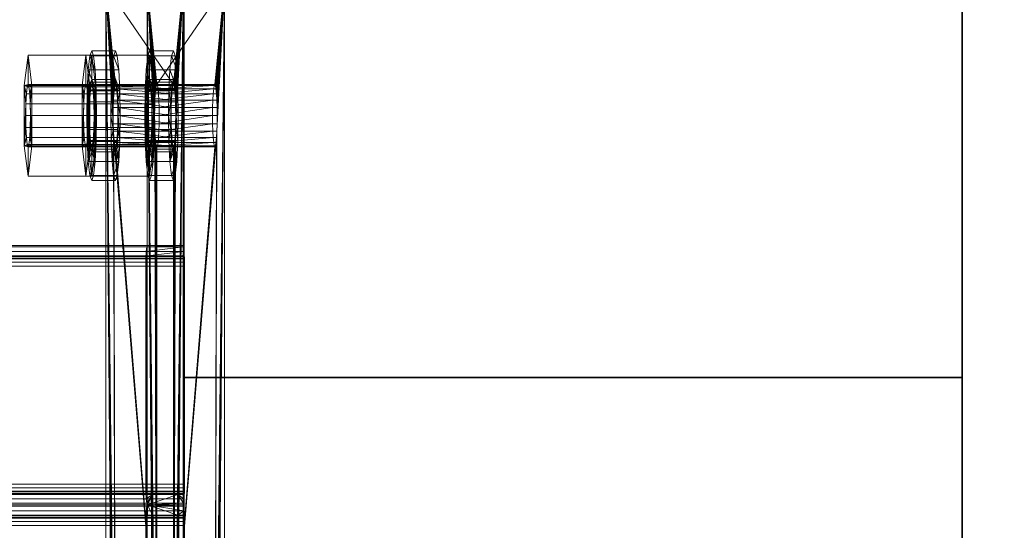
# Model space of a CAD drawing. Extents: x -0.3 to 41.3, y 0 to 17.8.
# Tile 47 of 256: x 0.7661 to 0.9559, y 5.8149 to 5.9133. Entities that reach past the tile are written whole.
import ezdxf

# ---------------------------------------------------------------- set-up
doc = ezdxf.new("R2010")
doc.units = 0
doc.header["$MEASUREMENT"] = 0
for name, color, linetype, lineweight in [('ANILHAS', 135, 'Continuous', 0), ('PLACAS_DE_BASE', 144, 'Continuous', 0), ('PORCAS', 157, 'Continuous', 0), ('VIGA_METALICA', 106, 'Continuous', 0)]:
    doc.layers.add(name, color=color, linetype=linetype, lineweight=lineweight)
for name, color, linetype in [('P31', 7, 'Continuous'), ('S31', 7, 'Continuous'), ('V119', 7, 'Continuous'), ('V222', 7, 'Continuous'), ('V308', 7, 'Continuous')]:
    doc.layers.add(name, color=color, linetype=linetype)

msp = doc.modelspace()

# ---------------------------------------------------------------- linework, layer by layer
at = {"layer": 'P31', "color": 12, "true_color": 0xbd0000}
for points, invisible_edges in [([(0.79775, 5.84431, 200.60001), (0.94775, 5.84431, 200.60001), (0.94775, 6.14431, 200.60001)], 12), ([(0.79775, 5.84431, 199.8), (0.94775, 5.84431, 199.8), (0.94775, 6.14431, 199.8)], 12), ([(0.79775, 5.84431, 200.60001), (0.94775, 6.14431, 200.60001), (0.79775, 6.14431, 200.60001)], 9), ([(0.79775, 5.84431, 199.8), (0.94775, 6.14431, 199.8), (0.79775, 6.14431, 199.8)], 9)]:
    msp.add_3dface(points, dxfattribs=dict(at, invisible_edges=invisible_edges))
for points in [[(0.79775, 6.14431, 200.60001), (0.79775, 5.84431, 200.60001), (0.79775, 5.84431, 199.8), (0.79775, 6.14431, 199.8)], [(0.94775, 5.84431, 200.60001), (0.94775, 6.14431, 200.60001), (0.94775, 6.14431, 199.8), (0.94775, 5.84431, 199.8)], [(0.79775, 5.84431, 200.60001), (0.94775, 5.84431, 200.60001), (0.94775, 5.84431, 199.8), (0.79775, 5.84431, 199.8)]]:
    msp.add_3dface(points, dxfattribs=at)
at = {"layer": 'S31', "color": 253, "true_color": 0xca95bd}
for points, invisible_edges in [([(0.54775, 5.59431, 195.60001), (1.34775, 5.59431, 195.60001), (1.34775, 6.39431, 195.60001)], 12), ([(0.54775, 5.59431, 195.10001), (1.34775, 5.59431, 195.10001), (1.34775, 6.39431, 195.10001)], 12), ([(0.54775, 5.59431, 195.60001), (1.34775, 6.39431, 195.60001), (0.54775, 6.39431, 195.60001)], 9), ([(0.54775, 5.59431, 195.10001), (1.34775, 6.39431, 195.10001), (0.54775, 6.39431, 195.10001)], 9)]:
    msp.add_3dface(points, dxfattribs=dict(at, invisible_edges=invisible_edges))
at = {"layer": 'V119', "color": 252, "true_color": 0x838383}
for points, invisible_edges in [([(0.94775, 5.91931, 196.60001), (0.79775, 5.91931, 196.60001), (0.79775, 1.96931, 196.60001)], 12), ([(0.94775, 5.91931, 196.00001), (0.79775, 5.91931, 196.00001), (0.79775, 1.96931, 196.00001)], 12), ([(0.94775, 5.91931, 196.60001), (0.79775, 1.96931, 196.60001), (0.94775, 1.96931, 196.60001)], 9), ([(0.94775, 5.91931, 196.00001), (0.79775, 1.96931, 196.00001), (0.94775, 1.96931, 196.00001)], 9)]:
    msp.add_3dface(points, dxfattribs=dict(at, invisible_edges=invisible_edges))
for points in [[(0.79775, 5.91931, 196.60001), (0.79775, 1.96931, 196.60001), (0.79775, 1.96931, 196.00001), (0.79775, 5.91931, 196.00001)], [(0.94775, 1.96931, 196.60001), (0.94775, 5.91931, 196.60001), (0.94775, 5.91931, 196.00001), (0.94775, 1.96931, 196.00001)]]:
    msp.add_3dface(points, dxfattribs=at)
at = {"layer": 'V222', "color": 252, "true_color": 0x838383}
for points, invisible_edges in [([(0.94775, 5.91931, 199.55), (0.79775, 5.91931, 199.55), (0.79775, 1.96931, 199.55)], 12), ([(0.94775, 5.91931, 198.95), (0.79775, 5.91931, 198.95), (0.79775, 1.96931, 198.95)], 12), ([(0.94775, 5.91931, 199.55), (0.79775, 1.96931, 199.55), (0.94775, 1.96931, 199.55)], 9), ([(0.94775, 5.91931, 198.95), (0.79775, 1.96931, 198.95), (0.94775, 1.96931, 198.95)], 9)]:
    msp.add_3dface(points, dxfattribs=dict(at, invisible_edges=invisible_edges))
for points in [[(0.79775, 5.91931, 199.55), (0.79775, 1.96931, 199.55), (0.79775, 1.96931, 198.95), (0.79775, 5.91931, 198.95)], [(0.94775, 1.96931, 199.55), (0.94775, 5.91931, 199.55), (0.94775, 5.91931, 198.95), (0.94775, 1.96931, 198.95)]]:
    msp.add_3dface(points, dxfattribs=at)
at = {"layer": 'V308', "color": 252, "true_color": 0x838383}
for points, invisible_edges in [([(0.94775, 5.84431, 200.60001), (0.79775, 5.84431, 200.60001), (0.79775, 1.96931, 200.60001)], 12), ([(0.94775, 5.84431, 200.30001), (0.79775, 5.84431, 200.30001), (0.79775, 1.96931, 200.30001)], 12), ([(0.94775, 5.84431, 200.60001), (0.79775, 1.96931, 200.60001), (0.94775, 1.96931, 200.60001)], 9), ([(0.94775, 5.84431, 200.30001), (0.79775, 1.96931, 200.30001), (0.94775, 1.96931, 200.30001)], 9)]:
    msp.add_3dface(points, dxfattribs=dict(at, invisible_edges=invisible_edges))
for points in [[(0.94775, 5.84431, 200.60001), (0.79775, 5.84431, 200.60001), (0.79775, 5.84431, 200.30001), (0.94775, 5.84431, 200.30001)], [(0.79775, 5.84431, 200.60001), (0.79775, 1.96931, 200.60001), (0.79775, 1.96931, 200.30001), (0.79775, 5.84431, 200.30001)], [(0.94775, 1.96931, 200.60001), (0.94775, 5.84431, 200.60001), (0.94775, 5.84431, 200.30001), (0.94775, 1.96931, 200.30001)]]:
    msp.add_3dface(points, dxfattribs=at)

# ---------------------------------------------------------------- meshes
at = {"layer": 'ANILHAS'}
mesh = msp.add_polyface(dxfattribs=at)
corners = [(0.77908, 5.89481, 199.5841), (0.77915, 5.89003, 199.58315), (0.77915, 5.89959, 199.58315), (0.77935, 5.88597, 199.58045), (0.77935, 5.90365, 199.58045), (0.77949, 5.89481, 199.57862), (0.77953, 5.89213, 199.57809), (0.77953, 5.89749, 199.57809), (0.77964, 5.88986, 199.57657), (0.77964, 5.89976, 199.57657), (0.77966, 5.88326, 199.5764), (0.77966, 5.90636, 199.5764), (0.77981, 5.88834, 199.57431), (0.77981, 5.90128, 199.57431), (0.78001, 5.88231, 199.57164), (0.78001, 5.88781, 199.57164), (0.78001, 5.90181, 199.57164), (0.78001, 5.90731, 199.57164), (0.78021, 5.88834, 199.56896), (0.78021, 5.90128, 199.56896), (0.78037, 5.88326, 199.56687), (0.78037, 5.90636, 199.56687), (0.78038, 5.88986, 199.5667), (0.78038, 5.89976, 199.5667), (0.78049, 5.89213, 199.56518), (0.78049, 5.89749, 199.56518), (0.78053, 5.89481, 199.56466), (0.78067, 5.88597, 199.56282), (0.78067, 5.90365, 199.56282), (0.78087, 5.89003, 199.56012), (0.78087, 5.89959, 199.56012), (0.78094, 5.89481, 199.55917), (0.78367, 5.89481, 199.58444), (0.78374, 5.89003, 199.5835), (0.78374, 5.89959, 199.5835), (0.78394, 5.88597, 199.58079), (0.78394, 5.90365, 199.58079), (0.78408, 5.89481, 199.57896), (0.78412, 5.89213, 199.57843), (0.78412, 5.89749, 199.57843), (0.78423, 5.88986, 199.57691), (0.78423, 5.89976, 199.57691), (0.78424, 5.88326, 199.57674), (0.78424, 5.90636, 199.57674), (0.7844, 5.88834, 199.57465), (0.7844, 5.90128, 199.57465), (0.7846, 5.88231, 199.57198), (0.7846, 5.88781, 199.57198), (0.7846, 5.90181, 199.57198), (0.7846, 5.90731, 199.57198), (0.7848, 5.88834, 199.56931), (0.7848, 5.90128, 199.56931), (0.78495, 5.88326, 199.56721), (0.78495, 5.90636, 199.56721), (0.78497, 5.88986, 199.56704), (0.78497, 5.89976, 199.56704), (0.78508, 5.89213, 199.56553), (0.78508, 5.89749, 199.56553), (0.78512, 5.89481, 199.565), (0.78526, 5.88597, 199.56316), (0.78526, 5.90365, 199.56316), (0.78546, 5.89003, 199.56046), (0.78546, 5.89959, 199.56046), (0.78553, 5.89481, 199.55951)]
mesh.append_faces([[corners[k] for k in face] for face in [(46, 42, 10, 14), (42, 35, 3, 10), (35, 33, 1, 3), (33, 32, 0, 1), (32, 34, 2, 0), (34, 36, 4, 2), (36, 43, 11, 4), (43, 49, 17, 11), (49, 53, 21, 17), (53, 60, 28, 21), (60, 62, 30, 28), (62, 63, 31, 30), (63, 61, 29, 31), (61, 59, 27, 29), (59, 52, 20, 27), (52, 46, 14, 20), (47, 50, 18, 15), (50, 54, 22, 18), (54, 56, 24, 22), (56, 58, 26, 24), (58, 57, 25, 26), (57, 55, 23, 25), (55, 51, 19, 23), (51, 48, 16, 19), (48, 45, 13, 16), (45, 41, 9, 13), (41, 39, 7, 9), (39, 37, 5, 7), (37, 38, 6, 5), (38, 40, 8, 6), (40, 44, 12, 8), (44, 47, 15, 12)]])
mesh.append_faces([[corners[k] for k in face] for face in [(43, 53, 49), (52, 42, 46), (21, 11, 17), (10, 20, 14)]], dxfattribs={"vtx0": -1})
mesh.append_faces([[corners[k] for k in face] for face in [(34, 48, 36), (48, 34, 45), (45, 34, 41), (41, 34, 39), (39, 32, 37), (37, 32, 38), (38, 33, 40), (40, 35, 44), (44, 35, 47), (53, 43, 60), (60, 36, 62), (62, 57, 63), (63, 58, 61), (61, 54, 59), (59, 42, 52), (11, 28, 4), (16, 30, 19), (19, 30, 23), (23, 30, 25), (25, 31, 26), (26, 29, 24), (24, 29, 22), (22, 27, 18), (18, 27, 15), (3, 27, 10), (2, 7, 0), (0, 6, 1), (1, 8, 3)]], dxfattribs={"vtx0": -1, "vtx1": -1})
mesh.append_faces([[corners[k] for k in face] for face in [(62, 36, 48), (59, 47, 35), (4, 30, 16), (15, 27, 3)]], dxfattribs={"vtx0": -1, "vtx1": -1, "vtx2": -1})
mesh.append_faces([[corners[k] for k in face] for face in [(39, 34, 32), (38, 32, 33), (40, 33, 35), (60, 43, 36), (62, 48, 51), (62, 51, 55), (62, 55, 57), (63, 57, 58), (61, 58, 56), (61, 56, 54), (59, 54, 50), (59, 50, 47), (59, 35, 42), (11, 21, 28), (4, 28, 30), (25, 30, 31), (26, 31, 29), (22, 29, 27), (10, 27, 20), (16, 2, 4), (2, 16, 13), (2, 13, 9), (2, 9, 7), (0, 7, 5), (0, 5, 6), (1, 6, 8), (3, 8, 12), (3, 12, 15)]], dxfattribs={"vtx0": -1, "vtx2": -1})
mesh = msp.add_polyface(dxfattribs=at)
corners = [(0.79024, 5.89481, 199.43452), (0.79031, 5.89003, 199.43357), (0.79031, 5.89959, 199.43357), (0.79052, 5.88597, 199.43087), (0.79052, 5.90365, 199.43087), (0.79065, 5.89481, 199.42903), (0.79069, 5.89213, 199.4285), (0.79069, 5.89749, 199.4285), (0.79081, 5.88986, 199.42699), (0.79081, 5.89976, 199.42699), (0.79082, 5.88326, 199.42682), (0.79082, 5.90636, 199.42682), (0.79097, 5.88834, 199.42472), (0.79097, 5.90128, 199.42472), (0.79117, 5.88231, 199.42205), (0.79117, 5.88781, 199.42205), (0.79117, 5.90181, 199.42205), (0.79117, 5.90731, 199.42205), (0.79137, 5.88834, 199.41938), (0.79137, 5.90128, 199.41938), (0.79153, 5.88326, 199.41728), (0.79153, 5.90636, 199.41728), (0.79154, 5.88986, 199.41712), (0.79154, 5.89976, 199.41712), (0.79166, 5.89213, 199.4156), (0.79166, 5.89749, 199.4156), (0.79169, 5.89481, 199.41507), (0.79183, 5.88597, 199.41324), (0.79183, 5.90365, 199.41324), (0.79203, 5.89003, 199.41053), (0.79203, 5.89959, 199.41053), (0.7921, 5.89481, 199.40959), (0.79483, 5.89481, 199.43486), (0.7949, 5.89003, 199.43391), (0.7949, 5.89959, 199.43391), (0.7951, 5.88597, 199.43121), (0.7951, 5.90365, 199.43121), (0.79524, 5.89481, 199.42937), (0.79528, 5.89213, 199.42885), (0.79528, 5.89749, 199.42885), (0.79539, 5.88986, 199.42733), (0.79539, 5.89976, 199.42733), (0.79541, 5.88326, 199.42716), (0.79541, 5.90636, 199.42716), (0.79556, 5.88834, 199.42507), (0.79556, 5.90128, 199.42507), (0.79576, 5.88231, 199.42239), (0.79576, 5.88781, 199.42239), (0.79576, 5.90181, 199.42239), (0.79576, 5.90731, 199.42239), (0.79596, 5.88834, 199.41972), (0.79596, 5.90128, 199.41972), (0.79612, 5.88326, 199.41763), (0.79612, 5.90636, 199.41763), (0.79613, 5.88986, 199.41746), (0.79613, 5.89976, 199.41746), (0.79624, 5.89213, 199.41594), (0.79624, 5.89749, 199.41594), (0.79628, 5.89481, 199.41541), (0.79642, 5.88597, 199.41358), (0.79642, 5.90365, 199.41358), (0.79662, 5.89003, 199.41088), (0.79662, 5.89959, 199.41088), (0.79669, 5.89481, 199.40993)]
mesh.append_faces([[corners[k] for k in face] for face in [(46, 42, 10, 14), (42, 35, 3, 10), (35, 33, 1, 3), (33, 32, 0, 1), (32, 34, 2, 0), (34, 36, 4, 2), (36, 43, 11, 4), (43, 49, 17, 11), (49, 53, 21, 17), (53, 60, 28, 21), (60, 62, 30, 28), (62, 63, 31, 30), (63, 61, 29, 31), (61, 59, 27, 29), (59, 52, 20, 27), (52, 46, 14, 20), (47, 50, 18, 15), (50, 54, 22, 18), (54, 56, 24, 22), (56, 58, 26, 24), (58, 57, 25, 26), (57, 55, 23, 25), (55, 51, 19, 23), (51, 48, 16, 19), (48, 45, 13, 16), (45, 41, 9, 13), (41, 39, 7, 9), (39, 37, 5, 7), (37, 38, 6, 5), (38, 40, 8, 6), (40, 44, 12, 8), (44, 47, 15, 12)]])
mesh.append_faces([[corners[k] for k in face] for face in [(43, 53, 49), (52, 42, 46), (21, 11, 17), (10, 20, 14)]], dxfattribs={"vtx0": -1})
mesh.append_faces([[corners[k] for k in face] for face in [(34, 48, 36), (48, 34, 45), (45, 34, 41), (41, 34, 39), (39, 32, 37), (37, 32, 38), (38, 33, 40), (40, 35, 44), (44, 35, 47), (53, 43, 60), (60, 36, 62), (62, 57, 63), (63, 58, 61), (61, 54, 59), (59, 42, 52), (11, 28, 4), (16, 30, 19), (19, 30, 23), (23, 30, 25), (25, 31, 26), (26, 29, 24), (24, 29, 22), (22, 27, 18), (18, 27, 15), (3, 27, 10), (2, 7, 0), (0, 6, 1), (1, 8, 3)]], dxfattribs={"vtx0": -1, "vtx1": -1})
mesh.append_faces([[corners[k] for k in face] for face in [(62, 36, 48), (59, 47, 35), (4, 30, 16), (15, 27, 3)]], dxfattribs={"vtx0": -1, "vtx1": -1, "vtx2": -1})
mesh.append_faces([[corners[k] for k in face] for face in [(39, 34, 32), (38, 32, 33), (40, 33, 35), (60, 43, 36), (62, 48, 51), (62, 51, 55), (62, 55, 57), (63, 57, 58), (61, 58, 56), (61, 56, 54), (59, 54, 50), (59, 50, 47), (59, 35, 42), (11, 21, 28), (4, 28, 30), (25, 30, 31), (26, 31, 29), (22, 29, 27), (10, 27, 20), (16, 2, 4), (2, 16, 13), (2, 13, 9), (2, 9, 7), (0, 7, 5), (0, 5, 6), (1, 6, 8), (3, 8, 12), (3, 12, 15)]], dxfattribs={"vtx0": -1, "vtx2": -1})
at = {"layer": 'PLACAS_DE_BASE'}
mesh = msp.add_polyface(dxfattribs=at)
corners = [(0.80419, 5.74481, 199.41701), (0.8056, 5.71981, 199.39806), (0.8056, 5.91981, 199.39806), (0.80417, 5.74636, 199.41721), (0.80413, 5.74781, 199.41781), (0.80406, 5.74905, 199.41876), (0.80396, 5.75001, 199.42), (0.80386, 5.75061, 199.42145), (0.80374, 5.75081, 199.42299), (0.80406, 5.89057, 199.41876), (0.79258, 5.75081, 199.57258), (0.79072, 5.71981, 199.59751), (0.79213, 5.74481, 199.57856), (0.79072, 5.91981, 199.59751), (0.79215, 5.74636, 199.57836), (0.79219, 5.74781, 199.57776), (0.79226, 5.74905, 199.57681), (0.79236, 5.75001, 199.57557), (0.79246, 5.75061, 199.57413), (0.79269, 5.75061, 199.57103), (0.80363, 5.75061, 199.42454), (0.78415, 5.74481, 199.57797), (0.78274, 5.71981, 199.59691), (0.78274, 5.91981, 199.59691), (0.78417, 5.74636, 199.57776), (0.78421, 5.74781, 199.57716), (0.78428, 5.74905, 199.57621), (0.78438, 5.75001, 199.57497), (0.78449, 5.75061, 199.57353), (0.7846, 5.75081, 199.57198), (0.78428, 5.89057, 199.57621), (0.79576, 5.75081, 199.4224), (0.79762, 5.71981, 199.39747), (0.79621, 5.74481, 199.41642), (0.79762, 5.91981, 199.39747), (0.79619, 5.74636, 199.41662), (0.79615, 5.74781, 199.41722), (0.79608, 5.74905, 199.41817), (0.79599, 5.75001, 199.41941), (0.79588, 5.75061, 199.42085), (0.79565, 5.75061, 199.42395), (0.78472, 5.75061, 199.57043)]
mesh.append_faces([[corners[k] for k in face] for face in [(2, 1, 32, 34), (7, 8, 31, 39), (8, 20, 40, 31), (19, 10, 29, 41), (10, 18, 28, 29)]])
mesh.append_faces([[corners[k] for k in face] for face in [(0, 2, 3), (3, 2, 4), (4, 2, 5), (5, 2, 6), (6, 2, 7), (7, 2, 8), (11, 12, 13), (19, 8, 10), (21, 23, 24), (24, 23, 25), (25, 23, 26), (26, 23, 27), (27, 23, 28), (28, 23, 29), (32, 33, 34), (40, 29, 31)]], dxfattribs={"vtx0": -1, "vtx1": -1})
mesh.append_faces([[corners[k] for k in face] for face in [(8, 9, 10), (29, 30, 31)]], dxfattribs={"vtx0": -1, "vtx1": -1, "vtx2": -1})
mesh.append_faces([[corners[k] for k in face] for face in [(0, 1, 2), (13, 12, 14), (13, 14, 15), (13, 15, 16), (13, 16, 17), (13, 17, 18), (13, 18, 10), (19, 20, 8), (21, 22, 23), (34, 33, 35), (34, 35, 36), (34, 36, 37), (34, 37, 38), (34, 38, 39), (34, 39, 31), (40, 41, 29)]], dxfattribs={"vtx0": -1, "vtx2": -1})
mesh = msp.add_polyface(dxfattribs=at)
corners = [(0.80374, 5.75081, 199.42299), (0.8056, 5.91981, 199.39806), (0.80413, 5.89181, 199.41781), (0.80406, 5.89057, 199.41876), (0.79258, 5.75081, 199.57258), (0.80396, 5.88961, 199.42), (0.80386, 5.88901, 199.42145), (0.80374, 5.88881, 199.42299), (0.79072, 5.91981, 199.59751), (0.79219, 5.89181, 199.57776), (0.79226, 5.89057, 199.57681), (0.79236, 5.88961, 199.57557), (0.79246, 5.88901, 199.57413), (0.79258, 5.88881, 199.57258), (0.80363, 5.88901, 199.42454), (0.79269, 5.88901, 199.57103), (0.80352, 5.88961, 199.42599), (0.7928, 5.88961, 199.56959), (0.7846, 5.75081, 199.57198), (0.78274, 5.91981, 199.59691), (0.78421, 5.89181, 199.57716), (0.78428, 5.89057, 199.57621), (0.79576, 5.75081, 199.4224), (0.78438, 5.88961, 199.57497), (0.78449, 5.88901, 199.57353), (0.7846, 5.88881, 199.57198), (0.79762, 5.91981, 199.39747), (0.79615, 5.89181, 199.41722), (0.79608, 5.89057, 199.41817), (0.79599, 5.88961, 199.41941), (0.79588, 5.88901, 199.42085), (0.79576, 5.88881, 199.4224), (0.78472, 5.88901, 199.57043), (0.79565, 5.88901, 199.42395), (0.78482, 5.88961, 199.56899), (0.79554, 5.88961, 199.42539), (0.79072, 5.71981, 199.59751), (0.78274, 5.71981, 199.59691)]
mesh.append_faces([[corners[k] for k in face] for face in [(36, 8, 19, 37), (7, 6, 30, 31), (6, 5, 29, 30), (16, 14, 33, 35), (14, 7, 31, 33), (13, 15, 32, 25), (15, 17, 34, 32), (11, 12, 24, 23), (12, 13, 25, 24)]])
mesh.append_faces([[corners[k] for k in face] for face in [(9, 4, 10), (10, 4, 11), (11, 4, 12), (12, 4, 13), (14, 13, 7), (13, 14, 15), (15, 16, 17), (27, 22, 28), (28, 22, 29), (29, 22, 30), (30, 22, 31), (32, 31, 25), (31, 32, 33), (33, 34, 35)]], dxfattribs={"vtx0": -1, "vtx1": -1})
mesh.append_faces([[corners[k] for k in face] for face in [(0, 1, 2), (8, 4, 9), (13, 4, 7), (18, 19, 20), (26, 22, 27), (31, 22, 25)]], dxfattribs={"vtx0": -1, "vtx1": -1, "vtx2": -1})
mesh.append_faces([[corners[k] for k in face] for face in [(0, 2, 3), (4, 3, 5), (4, 5, 6), (4, 6, 7), (15, 14, 16), (18, 20, 21), (22, 21, 23), (22, 23, 24), (22, 24, 25), (33, 32, 34)]], dxfattribs={"vtx0": -1, "vtx2": -1})
mesh = msp.add_polyface(dxfattribs=at)
corners = [(0.80413, 5.89181, 199.41781), (0.8056, 5.91981, 199.39806), (0.80417, 5.89326, 199.41721), (0.80419, 5.89481, 199.41701), (0.80417, 5.89636, 199.41721), (0.80413, 5.89781, 199.41781), (0.80406, 5.89905, 199.41876), (0.80396, 5.90001, 199.42), (0.80386, 5.90061, 199.42145), (0.80374, 5.90081, 199.42299), (0.79258, 5.90081, 199.57258), (0.79072, 5.91981, 199.59751), (0.79219, 5.89181, 199.57776), (0.79215, 5.89326, 199.57836), (0.79213, 5.89481, 199.57856), (0.79215, 5.89636, 199.57836), (0.79219, 5.89781, 199.57776), (0.79226, 5.89905, 199.57681), (0.79236, 5.90001, 199.57557), (0.79246, 5.90061, 199.57413), (0.79269, 5.90061, 199.57103), (0.78421, 5.89181, 199.57716), (0.78274, 5.91981, 199.59691), (0.78417, 5.89326, 199.57776), (0.78415, 5.89481, 199.57797), (0.78417, 5.89636, 199.57776), (0.78421, 5.89781, 199.57716), (0.78428, 5.89905, 199.57621), (0.78438, 5.90001, 199.57497), (0.78449, 5.90061, 199.57353), (0.7846, 5.90081, 199.57198), (0.79576, 5.90081, 199.4224), (0.79762, 5.91981, 199.39747), (0.79615, 5.89181, 199.41722), (0.79619, 5.89326, 199.41662), (0.79621, 5.89481, 199.41642), (0.79619, 5.89636, 199.41662), (0.79615, 5.89781, 199.41722), (0.79608, 5.89905, 199.41817), (0.79599, 5.90001, 199.41941), (0.79588, 5.90061, 199.42085), (0.79565, 5.90061, 199.42395)]
mesh.append_faces([[corners[k] for k in face] for face in [(11, 1, 32, 22)]])
mesh.append_faces([[corners[k] for k in face] for face in [(0, 1, 2), (2, 1, 3), (3, 1, 4), (4, 1, 5), (5, 1, 6), (6, 1, 7), (7, 1, 8), (8, 1, 9), (11, 10, 1), (20, 9, 10), (21, 22, 23), (23, 22, 24), (24, 22, 25), (25, 22, 26), (26, 22, 27), (27, 22, 28), (28, 22, 29), (29, 22, 30), (32, 31, 22), (41, 30, 31)]], dxfattribs={"vtx0": -1, "vtx1": -1})
mesh.append_faces([[corners[k] for k in face] for face in [(9, 1, 10), (30, 22, 31)]], dxfattribs={"vtx0": -1, "vtx1": -1, "vtx2": -1})
mesh.append_faces([[corners[k] for k in face] for face in [(11, 12, 13), (11, 13, 14), (11, 14, 15), (11, 15, 16), (11, 16, 17), (11, 17, 18), (11, 18, 19), (11, 19, 10), (32, 33, 34), (32, 34, 35), (32, 35, 36), (32, 36, 37), (32, 37, 38), (32, 38, 39), (32, 39, 40), (32, 40, 31)]], dxfattribs={"vtx0": -1, "vtx2": -1})
mesh = msp.add_polyface(dxfattribs=at)
corners = [(0.79301, 5.89636, 199.5668), (0.80331, 5.89636, 199.42877), (0.80335, 5.89781, 199.42818), (0.79297, 5.89781, 199.5674), (0.80343, 5.89905, 199.42723), (0.79289, 5.89905, 199.56835), (0.80352, 5.90001, 199.42599), (0.7928, 5.90001, 199.56959), (0.80363, 5.90061, 199.42454), (0.79269, 5.90061, 199.57103), (0.80374, 5.90081, 199.42299), (0.79532, 5.89481, 199.42838), (0.78503, 5.89636, 199.5662), (0.79533, 5.89636, 199.42818), (0.78499, 5.89781, 199.5668), (0.79538, 5.89781, 199.42758), (0.78492, 5.89905, 199.56775), (0.79545, 5.89905, 199.42663), (0.78482, 5.90001, 199.56899), (0.79554, 5.90001, 199.42539), (0.78472, 5.90061, 199.57043), (0.79565, 5.90061, 199.42395), (0.7846, 5.90081, 199.57198), (0.80417, 5.89636, 199.41721), (0.80413, 5.89781, 199.41781), (0.79615, 5.89781, 199.41722), (0.79619, 5.89636, 199.41662), (0.80406, 5.89905, 199.41876), (0.79608, 5.89905, 199.41817), (0.80396, 5.90001, 199.42), (0.79599, 5.90001, 199.41941), (0.80386, 5.90061, 199.42145), (0.79588, 5.90061, 199.42085), (0.79576, 5.90081, 199.4224), (0.79258, 5.90081, 199.57258), (0.79246, 5.90061, 199.57413), (0.78449, 5.90061, 199.57353), (0.79236, 5.90001, 199.57557), (0.78438, 5.90001, 199.57497), (0.79226, 5.89905, 199.57681), (0.78428, 5.89905, 199.57621), (0.79219, 5.89781, 199.57776), (0.78421, 5.89781, 199.57716), (0.79215, 5.89636, 199.57836), (0.78417, 5.89636, 199.57776)]
mesh.append_faces([[corners[k] for k in face] for face in [(23, 24, 25, 26), (24, 27, 28, 25), (27, 29, 30, 28), (29, 31, 32, 30), (31, 10, 33, 32), (10, 8, 21, 33), (8, 6, 19, 21), (6, 4, 17, 19), (4, 2, 15, 17), (2, 1, 13, 15), (0, 3, 14, 12), (3, 5, 16, 14), (5, 7, 18, 16), (7, 9, 20, 18), (9, 34, 22, 20), (34, 35, 36, 22), (35, 37, 38, 36), (37, 39, 40, 38), (39, 41, 42, 40), (41, 43, 44, 42)]])
mesh.append_faces([[corners[k] for k in face] for face in [(0, 2, 3), (3, 4, 5), (5, 6, 7), (7, 8, 9), (11, 12, 13), (13, 14, 15), (15, 16, 17), (17, 18, 19), (19, 20, 21)]], dxfattribs={"vtx0": -1, "vtx1": -1})
mesh.append_faces([[corners[k] for k in face] for face in [(0, 1, 2), (3, 2, 4), (5, 4, 6), (7, 6, 8), (9, 8, 10), (13, 12, 14), (15, 14, 16), (17, 16, 18), (19, 18, 20), (21, 20, 22)]], dxfattribs={"vtx0": -1, "vtx2": -1})
mesh = msp.add_polyface(dxfattribs=at)
corners = [(0.7928, 5.88961, 199.56959), (0.80352, 5.88961, 199.42599), (0.80343, 5.89057, 199.42723), (0.79289, 5.89057, 199.56835), (0.80335, 5.89181, 199.42818), (0.79297, 5.89181, 199.5674), (0.80331, 5.89326, 199.42877), (0.79301, 5.89326, 199.5668), (0.80329, 5.89481, 199.42898), (0.79302, 5.89481, 199.56659), (0.80331, 5.89636, 199.42877), (0.79301, 5.89636, 199.5668), (0.79554, 5.88961, 199.42539), (0.78482, 5.88961, 199.56899), (0.78492, 5.89057, 199.56775), (0.79545, 5.89057, 199.42663), (0.78499, 5.89181, 199.5668), (0.79538, 5.89181, 199.42758), (0.78503, 5.89326, 199.5662), (0.79533, 5.89326, 199.42818), (0.78505, 5.89481, 199.566), (0.79532, 5.89481, 199.42838), (0.78503, 5.89636, 199.5662), (0.80396, 5.88961, 199.42), (0.80406, 5.89057, 199.41876), (0.79608, 5.89057, 199.41817), (0.79599, 5.88961, 199.41941), (0.80413, 5.89181, 199.41781), (0.79615, 5.89181, 199.41722), (0.80417, 5.89326, 199.41721), (0.79619, 5.89326, 199.41662), (0.80419, 5.89481, 199.41701), (0.79621, 5.89481, 199.41642), (0.80417, 5.89636, 199.41721), (0.79619, 5.89636, 199.41662), (0.79533, 5.89636, 199.42818), (0.79215, 5.89636, 199.57836), (0.79213, 5.89481, 199.57856), (0.78415, 5.89481, 199.57797), (0.78417, 5.89636, 199.57776), (0.79215, 5.89326, 199.57836), (0.78417, 5.89326, 199.57776), (0.79219, 5.89181, 199.57776), (0.78421, 5.89181, 199.57716), (0.79226, 5.89057, 199.57681), (0.78428, 5.89057, 199.57621), (0.79236, 5.88961, 199.57557), (0.78438, 5.88961, 199.57497)]
mesh.append_faces([[corners[k] for k in face] for face in [(23, 24, 25, 26), (24, 27, 28, 25), (27, 29, 30, 28), (29, 31, 32, 30), (31, 33, 34, 32), (10, 8, 21, 35), (8, 6, 19, 21), (6, 4, 17, 19), (4, 2, 15, 17), (2, 1, 12, 15), (0, 3, 14, 13), (3, 5, 16, 14), (5, 7, 18, 16), (7, 9, 20, 18), (9, 11, 22, 20), (36, 37, 38, 39), (37, 40, 41, 38), (40, 42, 43, 41), (42, 44, 45, 43), (44, 46, 47, 45)]])
mesh.append_faces([[corners[k] for k in face] for face in [(0, 2, 3), (3, 4, 5), (5, 6, 7), (7, 8, 9), (9, 10, 11), (12, 14, 15), (15, 16, 17), (17, 18, 19), (19, 20, 21)]], dxfattribs={"vtx0": -1, "vtx1": -1})
mesh.append_faces([[corners[k] for k in face] for face in [(0, 1, 2), (3, 2, 4), (5, 4, 6), (7, 6, 8), (9, 8, 10), (12, 13, 14), (15, 14, 16), (17, 16, 18), (19, 18, 20), (21, 20, 22)]], dxfattribs={"vtx0": -1, "vtx2": -1})
at = {"layer": 'PORCAS'}
mesh = msp.add_polyface(dxfattribs=at)
corners = [(0.76699, 5.88897, 199.5808), (0.76699, 5.90065, 199.5808), (0.7673, 5.89481, 199.5767), (0.76733, 5.89251, 199.57624), (0.76733, 5.89711, 199.57624), (0.76743, 5.89057, 199.57495), (0.76743, 5.89905, 199.57495), (0.76757, 5.88927, 199.57301), (0.76757, 5.90035, 199.57301), (0.76775, 5.88313, 199.57072), (0.76775, 5.88881, 199.57072), (0.76775, 5.90081, 199.57072), (0.76775, 5.90648, 199.57072), (0.76792, 5.88927, 199.56843), (0.76792, 5.90035, 199.56843), (0.76806, 5.89057, 199.56649), (0.76806, 5.89905, 199.56649), (0.76816, 5.89251, 199.5652), (0.76816, 5.89711, 199.5652), (0.76819, 5.89481, 199.56474), (0.7685, 5.88897, 199.56064), (0.7685, 5.90065, 199.56064), (0.77926, 5.88897, 199.58172), (0.77926, 5.90065, 199.58172), (0.77956, 5.89481, 199.57762), (0.7796, 5.89251, 199.57716), (0.7796, 5.89711, 199.57716), (0.7797, 5.89057, 199.57586), (0.7797, 5.89905, 199.57586), (0.77984, 5.88927, 199.57393), (0.77984, 5.90035, 199.57393), (0.78001, 5.88313, 199.57164), (0.78001, 5.88881, 199.57164), (0.78001, 5.90081, 199.57164), (0.78001, 5.90648, 199.57164), (0.78018, 5.88927, 199.56934), (0.78018, 5.90035, 199.56934), (0.78033, 5.89057, 199.56741), (0.78033, 5.89905, 199.56741), (0.78042, 5.89251, 199.56611), (0.78042, 5.89711, 199.56611), (0.78046, 5.89481, 199.56565), (0.78076, 5.88897, 199.56155), (0.78076, 5.90065, 199.56155)]
mesh.append_faces([[corners[k] for k in face] for face in [(31, 22, 0, 9), (22, 23, 1, 0), (23, 34, 12, 1), (34, 43, 21, 12), (43, 42, 20, 21), (42, 31, 9, 20), (32, 35, 13, 10), (35, 37, 15, 13), (37, 39, 17, 15), (39, 41, 19, 17), (41, 40, 18, 19), (40, 38, 16, 18), (38, 36, 14, 16), (36, 33, 11, 14), (33, 30, 8, 11), (30, 28, 6, 8), (28, 26, 4, 6), (26, 24, 2, 4), (24, 25, 3, 2), (25, 27, 5, 3), (27, 29, 7, 5), (29, 32, 10, 7)]])
mesh.append_faces([[corners[k] for k in face] for face in [(23, 33, 34), (33, 23, 30), (30, 23, 28), (28, 23, 26), (26, 22, 24), (24, 22, 25), (25, 22, 27), (27, 22, 29), (29, 22, 32), (43, 40, 42), (42, 32, 31), (21, 11, 12), (11, 21, 14), (14, 21, 16), (16, 21, 18), (18, 20, 19), (19, 20, 17), (17, 20, 15), (15, 20, 13), (13, 20, 10), (1, 4, 0), (0, 10, 9)]], dxfattribs={"vtx0": -1, "vtx1": -1})
mesh.append_faces([[corners[k] for k in face] for face in [(26, 23, 22), (32, 22, 31), (33, 43, 34), (43, 33, 36), (43, 36, 38), (43, 38, 40), (42, 40, 41), (42, 41, 39), (42, 39, 37), (42, 37, 35), (42, 35, 32), (18, 21, 20), (10, 20, 9), (11, 1, 12), (1, 11, 8), (1, 8, 6), (1, 6, 4), (0, 4, 2), (0, 2, 3), (0, 3, 5), (0, 5, 7), (0, 7, 10)]], dxfattribs={"vtx0": -1, "vtx2": -1})
mesh = msp.add_polyface(dxfattribs=at)
corners = [(0.77816, 5.88897, 199.43122), (0.77816, 5.90065, 199.43122), (0.77846, 5.89481, 199.42712), (0.7785, 5.89251, 199.42666), (0.7785, 5.89711, 199.42666), (0.77859, 5.89057, 199.42536), (0.77859, 5.89905, 199.42536), (0.77874, 5.88927, 199.42343), (0.77874, 5.90035, 199.42343), (0.77891, 5.88313, 199.42114), (0.77891, 5.88881, 199.42114), (0.77891, 5.90081, 199.42114), (0.77891, 5.90648, 199.42114), (0.77908, 5.88927, 199.41884), (0.77908, 5.90035, 199.41884), (0.77922, 5.89057, 199.41691), (0.77922, 5.89905, 199.41691), (0.77932, 5.89251, 199.41561), (0.77932, 5.89711, 199.41561), (0.77935, 5.89481, 199.41515), (0.77966, 5.88897, 199.41105), (0.77966, 5.90065, 199.41105), (0.79042, 5.88897, 199.43213), (0.79042, 5.90065, 199.43213), (0.79073, 5.89481, 199.42803), (0.79076, 5.89251, 199.42758), (0.79076, 5.89711, 199.42758), (0.79086, 5.89057, 199.42628), (0.79086, 5.89905, 199.42628), (0.791, 5.88927, 199.42435), (0.791, 5.90035, 199.42435), (0.79117, 5.88313, 199.42205), (0.79117, 5.88881, 199.42205), (0.79117, 5.90081, 199.42205), (0.79117, 5.90648, 199.42205), (0.79135, 5.88927, 199.41976), (0.79135, 5.90035, 199.41976), (0.79149, 5.89057, 199.41782), (0.79149, 5.89905, 199.41782), (0.79159, 5.89251, 199.41653), (0.79159, 5.89711, 199.41653), (0.79162, 5.89481, 199.41607), (0.79193, 5.88897, 199.41197), (0.79193, 5.90065, 199.41197)]
mesh.append_faces([[corners[k] for k in face] for face in [(31, 22, 0, 9), (22, 23, 1, 0), (23, 34, 12, 1), (34, 43, 21, 12), (43, 42, 20, 21), (42, 31, 9, 20), (32, 35, 13, 10), (35, 37, 15, 13), (37, 39, 17, 15), (39, 41, 19, 17), (41, 40, 18, 19), (40, 38, 16, 18), (38, 36, 14, 16), (36, 33, 11, 14), (33, 30, 8, 11), (30, 28, 6, 8), (28, 26, 4, 6), (26, 24, 2, 4), (24, 25, 3, 2), (25, 27, 5, 3), (27, 29, 7, 5), (29, 32, 10, 7)]])
mesh.append_faces([[corners[k] for k in face] for face in [(23, 33, 34), (33, 23, 30), (30, 23, 28), (28, 23, 26), (26, 22, 24), (24, 22, 25), (25, 22, 27), (27, 22, 29), (29, 22, 32), (43, 40, 42), (42, 32, 31), (21, 11, 12), (11, 21, 14), (14, 21, 16), (16, 21, 18), (18, 20, 19), (19, 20, 17), (17, 20, 15), (15, 20, 13), (13, 20, 10), (1, 4, 0), (0, 10, 9)]], dxfattribs={"vtx0": -1, "vtx1": -1})
mesh.append_faces([[corners[k] for k in face] for face in [(26, 23, 22), (32, 22, 31), (33, 43, 34), (43, 33, 36), (43, 36, 38), (43, 38, 40), (42, 40, 41), (42, 41, 39), (42, 39, 37), (42, 37, 35), (42, 35, 32), (18, 21, 20), (10, 20, 9), (11, 1, 12), (1, 11, 8), (1, 8, 6), (1, 6, 4), (0, 4, 2), (0, 2, 3), (0, 3, 5), (0, 5, 7), (0, 7, 10)]], dxfattribs={"vtx0": -1, "vtx2": -1})
at = {"layer": 'VIGA_METALICA'}
mesh = msp.add_polyface(dxfattribs=at)
corners = [(0.12045, 5.77381, 199.49735), (0.12045, 5.81581, 199.49735), (0.12045, 5.82381, 199.49735), (0.12045, 5.86581, 199.49735), (0.12047, 5.77228, 199.49705), (0.12047, 5.81734, 199.49705), (0.12047, 5.82228, 199.49705), (0.12047, 5.86734, 199.49705), (0.12054, 5.77098, 199.49618), (0.12054, 5.81864, 199.49618), (0.12054, 5.82098, 199.49618), (0.12054, 5.86864, 199.49618), (0.1206, 5.77381, 199.49536), (0.1206, 5.81581, 199.49536), (0.1206, 5.82381, 199.49536), (0.1206, 5.86581, 199.49536), (0.12061, 5.77304, 199.4952), (0.12061, 5.81658, 199.4952), (0.12061, 5.82304, 199.4952), (0.12061, 5.86658, 199.4952), (0.12063, 5.77011, 199.49489), (0.12063, 5.81951, 199.49489), (0.12063, 5.82011, 199.49489), (0.12063, 5.86951, 199.49489), (0.12064, 5.7724, 199.49477), (0.12064, 5.81722, 199.49477), (0.12064, 5.8224, 199.49477), (0.12064, 5.86722, 199.49477), (0.12069, 5.77196, 199.49412), (0.12069, 5.81766, 199.49412), (0.12069, 5.82196, 199.49412), (0.12069, 5.86766, 199.49412), (0.12075, 5.76981, 199.49336), (0.12075, 5.77181, 199.49336), (0.12075, 5.81781, 199.49336), (0.12075, 5.81981, 199.49336), (0.12075, 5.82181, 199.49336), (0.12075, 5.86781, 199.49336), (0.12075, 5.86981, 199.49336), (0.12172, 5.81781, 199.4804), (0.12172, 5.81981, 199.4804), (0.12172, 5.82181, 199.4804), (0.12663, 5.81781, 199.41458), (0.12663, 5.81981, 199.41458), (0.12663, 5.82181, 199.41458), (0.12759, 5.76981, 199.40162), (0.12759, 5.77181, 199.40162), (0.12759, 5.81781, 199.40162), (0.12759, 5.81981, 199.40162), (0.12759, 5.82181, 199.40162), (0.12759, 5.86781, 199.40162), (0.12759, 5.86981, 199.40162), (0.12765, 5.77196, 199.40085), (0.12765, 5.81766, 199.40085), (0.12765, 5.82196, 199.40085), (0.12765, 5.86766, 199.40085), (0.1277, 5.7724, 199.40021), (0.1277, 5.81722, 199.40021), (0.1277, 5.8224, 199.40021), (0.1277, 5.86722, 199.40021), (0.12771, 5.77011, 199.40009), (0.12771, 5.81951, 199.40009), (0.12771, 5.82011, 199.40009), (0.12771, 5.86951, 199.40009), (0.12773, 5.77304, 199.39977), (0.12773, 5.81658, 199.39977), (0.12773, 5.82304, 199.39977), (0.12773, 5.86658, 199.39977), (0.12774, 5.77381, 199.39962), (0.12774, 5.81581, 199.39962), (0.12774, 5.82381, 199.39962), (0.12774, 5.86581, 199.39962), (0.1278, 5.77098, 199.3988), (0.1278, 5.81864, 199.3988), (0.1278, 5.82098, 199.3988), (0.1278, 5.86864, 199.3988), (0.12787, 5.77228, 199.39793), (0.12787, 5.81734, 199.39793), (0.12787, 5.82228, 199.39793), (0.12787, 5.86734, 199.39793), (0.12789, 5.77381, 199.39763), (0.12789, 5.81581, 199.39763), (0.12789, 5.82381, 199.39763), (0.12789, 5.86581, 199.39763), (0.79045, 5.77381, 199.54735), (0.79045, 5.81581, 199.54735), (0.79045, 5.82381, 199.54735), (0.79045, 5.86581, 199.54735), (0.79047, 5.77228, 199.54705), (0.79047, 5.81734, 199.54705), (0.79047, 5.82228, 199.54705), (0.79047, 5.86734, 199.54705), (0.79054, 5.77098, 199.54618), (0.79054, 5.81864, 199.54618), (0.79054, 5.82098, 199.54618), (0.79054, 5.86864, 199.54618), (0.7906, 5.77381, 199.54536), (0.7906, 5.81581, 199.54536), (0.7906, 5.82381, 199.54536), (0.7906, 5.86581, 199.54536), (0.79061, 5.77304, 199.5452), (0.79061, 5.81658, 199.5452), (0.79061, 5.82304, 199.5452), (0.79061, 5.86658, 199.5452), (0.79063, 5.77011, 199.54489), (0.79063, 5.81951, 199.54489), (0.79063, 5.82011, 199.54489), (0.79063, 5.86951, 199.54489), (0.79064, 5.7724, 199.54477), (0.79064, 5.81722, 199.54477), (0.79064, 5.8224, 199.54477), (0.79064, 5.86722, 199.54477), (0.79069, 5.77196, 199.54412), (0.79069, 5.81766, 199.54412), (0.79069, 5.82196, 199.54412), (0.79069, 5.86766, 199.54412), (0.79075, 5.76981, 199.54336), (0.79075, 5.77181, 199.54336), (0.79075, 5.81781, 199.54336), (0.79075, 5.81981, 199.54336), (0.79075, 5.82181, 199.54336), (0.79075, 5.86781, 199.54336), (0.79075, 5.86981, 199.54336), (0.79172, 5.81781, 199.5304), (0.79172, 5.81981, 199.5304), (0.79172, 5.82181, 199.5304), (0.79663, 5.81781, 199.46458), (0.79663, 5.81981, 199.46458), (0.79663, 5.82181, 199.46458), (0.79759, 5.76981, 199.45162), (0.79759, 5.77181, 199.45162), (0.79759, 5.81781, 199.45162), (0.79759, 5.81981, 199.45162), (0.79759, 5.82181, 199.45162), (0.79759, 5.86781, 199.45162), (0.79759, 5.86981, 199.45162), (0.79765, 5.77196, 199.45085), (0.79765, 5.81766, 199.45085), (0.79765, 5.82196, 199.45085), (0.79765, 5.86766, 199.45085), (0.7977, 5.7724, 199.45021), (0.7977, 5.81722, 199.45021), (0.7977, 5.8224, 199.45021), (0.7977, 5.86722, 199.45021), (0.79771, 5.77011, 199.45009), (0.79771, 5.81951, 199.45009), (0.79771, 5.82011, 199.45009), (0.79771, 5.86951, 199.45009), (0.79773, 5.77304, 199.44977), (0.79773, 5.81658, 199.44977), (0.79773, 5.82304, 199.44977), (0.79773, 5.86658, 199.44977), (0.79774, 5.77381, 199.44962), (0.79774, 5.81581, 199.44962), (0.79774, 5.82381, 199.44962), (0.79774, 5.86581, 199.44962), (0.7978, 5.77098, 199.4488), (0.7978, 5.81864, 199.4488), (0.7978, 5.82098, 199.4488), (0.7978, 5.86864, 199.4488), (0.79787, 5.77228, 199.44793), (0.79787, 5.81734, 199.44793), (0.79787, 5.82228, 199.44793), (0.79787, 5.86734, 199.44793), (0.79789, 5.77381, 199.44763), (0.79789, 5.81581, 199.44763), (0.79789, 5.82381, 199.44763), (0.79789, 5.86581, 199.44763)]
mesh.append_faces([[corners[k] for k in face] for face in [(68, 64, 148, 152), (64, 56, 140, 148), (56, 52, 136, 140), (52, 46, 130, 136), (46, 33, 117, 130), (33, 28, 112, 117), (28, 24, 108, 112), (24, 16, 100, 108), (16, 12, 96, 100), (12, 13, 97, 96), (13, 17, 101, 97), (17, 25, 109, 101), (25, 29, 113, 109), (29, 34, 118, 113), (34, 39, 123, 118), (39, 40, 124, 123), (40, 35, 119, 124), (35, 21, 105, 119), (21, 9, 93, 105), (9, 5, 89, 93), (5, 1, 85, 89), (1, 0, 84, 85), (0, 4, 88, 84), (4, 8, 92, 88), (8, 20, 104, 92), (20, 32, 116, 104), (32, 45, 129, 116), (45, 60, 144, 129), (60, 72, 156, 144), (72, 76, 160, 156), (76, 80, 164, 160), (80, 81, 165, 164), (81, 77, 161, 165), (77, 73, 157, 161), (73, 61, 145, 157), (61, 48, 132, 145), (48, 43, 127, 132), (43, 42, 126, 127), (42, 47, 131, 126), (47, 53, 137, 131), (53, 57, 141, 137), (57, 65, 149, 141), (65, 69, 153, 149), (69, 68, 152, 153), (70, 66, 150, 154), (66, 58, 142, 150), (58, 54, 138, 142), (54, 49, 133, 138), (49, 44, 128, 133), (44, 43, 127, 128), (43, 48, 132, 127), (48, 62, 146, 132), (62, 74, 158, 146), (74, 78, 162, 158), (78, 82, 166, 162), (82, 83, 167, 166), (83, 79, 163, 167), (79, 75, 159, 163), (75, 63, 147, 159), (63, 51, 135, 147), (51, 38, 122, 135), (38, 23, 107, 122), (23, 11, 95, 107), (11, 7, 91, 95), (7, 3, 87, 91), (3, 2, 86, 87), (2, 6, 90, 86), (6, 10, 94, 90), (10, 22, 106, 94), (22, 35, 119, 106), (35, 40, 124, 119), (40, 41, 125, 124), (41, 36, 120, 125), (36, 30, 114, 120), (30, 26, 110, 114), (26, 18, 102, 110), (18, 14, 98, 102), (14, 15, 99, 98), (15, 19, 103, 99), (19, 27, 111, 103), (27, 31, 115, 111), (31, 37, 121, 115), (37, 50, 134, 121), (50, 55, 139, 134), (55, 59, 143, 139), (59, 67, 151, 143), (67, 71, 155, 151), (71, 70, 154, 155)]])
mesh.append_faces([[corners[k] for k in face] for face in [(20, 45, 32), (48, 47, 42), (63, 38, 51), (144, 116, 129), (119, 118, 123), (107, 135, 122)]], dxfattribs={"vtx0": -1})
mesh.append_faces([[corners[k] for k in face] for face in [(45, 20, 60), (60, 8, 72), (33, 4, 28), (28, 4, 24), (24, 0, 16), (16, 0, 12), (12, 1, 13), (13, 5, 17), (17, 5, 25), (25, 5, 29), (29, 9, 34), (34, 9, 39), (39, 9, 48), (73, 48, 61), (61, 48, 48), (6, 36, 10), (36, 6, 30), (30, 6, 26), (26, 2, 18), (18, 2, 14), (14, 3, 15), (15, 7, 19), (19, 7, 27), (27, 7, 31), (31, 11, 37), (37, 11, 50), (44, 48, 48), (48, 44, 62), (62, 44, 74), (74, 49, 78), (78, 58, 82), (82, 71, 83), (83, 67, 79), (79, 55, 75), (75, 23, 63), (22, 48, 48), (48, 22, 41), (41, 10, 36), (72, 46, 76), (46, 72, 33), (76, 56, 80), (80, 69, 81), (81, 65, 77), (77, 53, 73), (116, 144, 104), (104, 156, 92), (130, 160, 136), (136, 160, 140), (140, 164, 148), (148, 164, 152), (152, 165, 153), (153, 161, 149), (149, 161, 141), (141, 161, 137), (137, 157, 131), (131, 157, 126), (126, 157, 119), (93, 119, 105), (105, 119, 119), (162, 133, 158), (133, 162, 138), (138, 162, 142), (142, 166, 150), (150, 166, 154), (154, 167, 155), (155, 163, 151), (151, 163, 143), (143, 163, 139), (139, 159, 134), (134, 159, 121), (125, 119, 119), (119, 125, 106), (106, 125, 94), (94, 120, 90), (90, 110, 86), (86, 99, 87), (87, 103, 91), (91, 115, 95), (95, 147, 107), (146, 119, 119), (119, 146, 128), (128, 158, 133), (92, 117, 88), (117, 92, 130), (88, 108, 84), (84, 97, 85), (85, 101, 89), (89, 113, 93)]], dxfattribs={"vtx0": -1, "vtx1": -1})
mesh.append_faces([[corners[k] for k in face] for face in [(72, 8, 33), (47, 48, 73), (75, 50, 11), (92, 156, 130), (118, 119, 93), (95, 121, 159)]], dxfattribs={"vtx0": -1, "vtx1": -1, "vtx2": -1})
mesh.append_faces([[corners[k] for k in face] for face in [(60, 20, 8), (33, 8, 4), (24, 4, 0), (12, 0, 1), (13, 1, 5), (29, 5, 9), (48, 9, 21), (48, 21, 48), (26, 6, 2), (14, 2, 3), (15, 3, 7), (31, 7, 11), (74, 44, 49), (78, 49, 54), (78, 54, 58), (82, 58, 66), (82, 66, 70), (82, 70, 71), (83, 71, 67), (79, 67, 59), (79, 59, 55), (75, 55, 50), (75, 11, 23), (63, 23, 38), (41, 22, 10), (76, 46, 52), (76, 52, 56), (80, 56, 64), (80, 64, 68), (80, 68, 69), (81, 69, 65), (77, 65, 57), (77, 57, 53), (73, 53, 47), (104, 144, 156), (130, 156, 160), (140, 160, 164), (152, 164, 165), (153, 165, 161), (137, 161, 157), (119, 157, 145), (119, 145, 119), (142, 162, 166), (154, 166, 167), (155, 167, 163), (139, 163, 159), (94, 125, 120), (90, 120, 114), (90, 114, 110), (86, 110, 102), (86, 102, 98), (86, 98, 99), (87, 99, 103), (91, 103, 111), (91, 111, 115), (95, 115, 121), (95, 159, 147), (107, 147, 135), (128, 146, 158), (88, 117, 112), (88, 112, 108), (84, 108, 100), (84, 100, 96), (84, 96, 97), (85, 97, 101), (89, 101, 109), (89, 109, 113), (93, 113, 118)]], dxfattribs={"vtx0": -1, "vtx2": -1})

doc.saveas('drawing.dxf')
